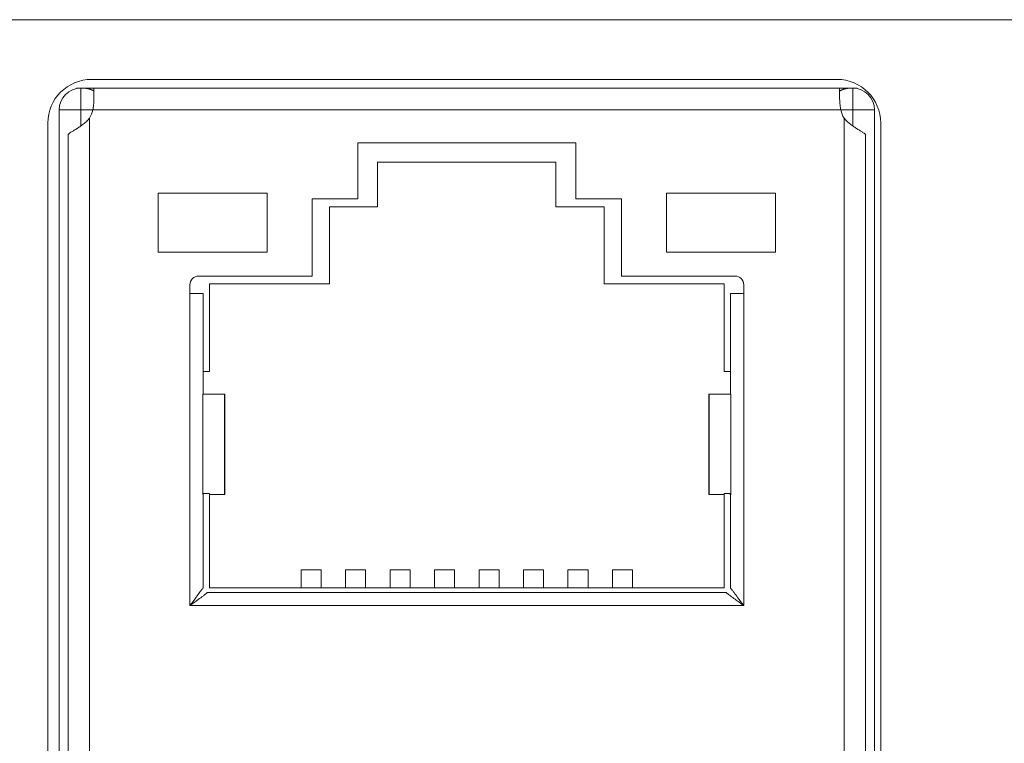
# Model space of a CAD drawing. Header units: millimetres. Extents: x 10000 to 10429, y -3552 to -3104.
# Tile 28 of 44: x 10210 to 10233, y -3504 to -3487. Entities that reach past the tile are written whole.
import ezdxf

# ---------------------------------------------------------------- set-up
doc = ezdxf.new("R2010")
doc.units = ezdxf.units.MM
doc.layers.add('1', color=7, linetype='Continuous', true_color=0xffffff)

msp = doc.modelspace()

# ---------------------------------------------------------------- linework, layer by layer
at = {"layer": '1', "color": 7, "linetype": 'Continuous', "lineweight": 18}
for p, q in [((10252.631, -3487.125), (10168.219, -3487.125)), ((10211.575, -3488.495), (10228.675, -3488.495)), ((10211.233, -3488.695), (10211.333, -3488.695)), ((10211.233, -3488.705), (10211.233, -3488.695)), ((10211.385, -3488.695), (10211.333, -3488.695)), ((10211.333, -3488.695), (10211.333, -3489.195)), ((10211.385, -3488.695), (10211.633, -3488.695)), ((10211.633, -3488.695), (10228.733, -3488.695)), ((10211.633, -3488.695), (10211.633, -3488.91)), ((10228.733, -3488.695), (10228.98, -3488.695)), ((10228.733, -3488.91), (10228.733, -3488.695)), ((10229.033, -3488.695), (10228.98, -3488.695)), ((10229.033, -3488.695), (10229.133, -3488.695)), ((10229.033, -3488.695), (10229.033, -3489.195)), ((10229.133, -3488.695), (10229.133, -3488.705)), ((10211.333, -3489.195), (10210.833, -3489.195)), ((10210.833, -3489.195), (10210.833, -3519.345)), ((10211.333, -3489.195), (10211.607, -3489.195)), ((10211.333, -3489.195), (10211.333, -3489.558)), ((10211.607, -3489.195), (10228.758, -3489.195)), ((10228.758, -3489.195), (10229.033, -3489.195)), ((10229.533, -3489.195), (10229.033, -3489.195)), ((10229.533, -3489.195), (10229.533, -3519.345)), ((10210.575, -3518.995), (10210.575, -3489.495)), ((10211.533, -3518.995), (10211.533, -3489.382)), ((10228.833, -3518.995), (10228.833, -3489.382)), ((10229.675, -3489.495), (10229.675, -3518.995)), ((10211.038, -3518.995), (10211.038, -3489.761)), ((10217.683, -3491.235), (10217.683, -3489.947)), ((10217.683, -3489.947), (10222.683, -3489.947)), ((10222.683, -3489.947), (10222.683, -3491.235)), ((10229.327, -3489.761), (10229.327, -3518.995)), ((10218.138, -3491.415), (10218.138, -3490.395)), ((10218.138, -3490.395), (10222.228, -3490.395)), ((10222.228, -3490.395), (10222.228, -3491.415)), ((10213.103, -3491.105), (10213.103, -3492.455)), ((10213.103, -3491.105), (10215.603, -3491.105)), ((10215.603, -3491.105), (10215.603, -3492.455)), ((10224.763, -3491.105), (10227.263, -3491.105)), ((10224.763, -3491.105), (10224.763, -3492.455)), ((10227.263, -3491.105), (10227.263, -3492.455)), ((10216.633, -3493.005), (10216.633, -3491.235)), ((10216.633, -3491.235), (10217.683, -3491.235)), ((10222.683, -3491.235), (10223.733, -3491.235)), ((10223.733, -3491.235), (10223.733, -3493.005)), ((10217.033, -3493.185), (10217.033, -3491.415)), ((10217.033, -3491.415), (10218.138, -3491.415)), ((10222.228, -3491.415), (10223.333, -3491.415)), ((10223.333, -3491.415), (10223.333, -3493.185)), ((10213.103, -3492.455), (10215.603, -3492.455)), ((10224.763, -3492.455), (10227.263, -3492.455)), ((10214.033, -3493.005), (10216.633, -3493.005)), ((10223.733, -3493.005), (10226.333, -3493.005)), ((10213.833, -3493.405), (10213.833, -3493.205)), ((10214.283, -3495.195), (10214.283, -3493.185)), ((10214.283, -3493.185), (10217.033, -3493.185)), ((10223.333, -3493.185), (10226.083, -3493.185)), ((10226.083, -3493.185), (10226.083, -3495.195)), ((10226.533, -3493.205), (10226.533, -3493.405)), ((10214.133, -3493.405), (10213.833, -3493.405)), ((10213.833, -3500.565), (10213.833, -3493.405)), ((10214.133, -3495.715), (10214.133, -3493.405)), ((10226.533, -3493.405), (10226.233, -3493.405)), ((10226.233, -3493.405), (10226.233, -3495.715)), ((10226.533, -3493.405), (10226.533, -3500.565)), ((10214.133, -3495.195), (10214.283, -3495.195)), ((10226.083, -3495.195), (10226.233, -3495.195)), ((10214.13, -3498.015), (10214.13, -3495.715)), ((10214.623, -3495.715), (10214.135, -3495.715)), ((10214.623, -3498.015), (10214.623, -3495.715)), ((10214.633, -3498.015), (10214.633, -3495.715)), ((10225.742, -3495.715), (10225.733, -3495.715)), ((10225.733, -3495.715), (10225.733, -3498.015)), ((10225.742, -3495.715), (10226.23, -3495.715)), ((10225.742, -3498.015), (10225.742, -3495.715)), ((10226.236, -3495.715), (10226.236, -3498.015)), ((10214.133, -3500.165), (10214.133, -3498.015)), ((10214.14, -3497.995), (10214.283, -3497.995)), ((10214.14, -3497.995), (10214.14, -3498.015)), ((10214.283, -3500.155), (10214.283, -3497.995)), ((10214.283, -3498.015), (10214.623, -3498.015)), ((10214.623, -3498.015), (10214.633, -3498.015)), ((10226.083, -3498.015), (10225.742, -3498.015)), ((10226.226, -3497.995), (10226.083, -3497.995)), ((10226.083, -3497.995), (10226.083, -3500.155)), ((10226.226, -3498.015), (10226.226, -3497.995)), ((10226.233, -3498.015), (10226.233, -3500.165)), ((10216.383, -3499.746), (10216.383, -3500.155)), ((10216.843, -3499.746), (10216.383, -3499.746)), ((10216.843, -3499.746), (10216.843, -3500.155)), ((10217.403, -3499.746), (10217.403, -3500.155)), ((10217.863, -3499.746), (10217.403, -3499.746)), ((10217.863, -3499.746), (10217.863, -3500.155)), ((10218.883, -3499.746), (10218.423, -3499.746)), ((10218.423, -3499.746), (10218.423, -3500.155)), ((10218.883, -3499.746), (10218.883, -3500.155)), ((10219.443, -3499.746), (10219.443, -3500.155)), ((10219.903, -3499.746), (10219.443, -3499.746)), ((10219.903, -3499.746), (10219.903, -3500.155)), ((10220.463, -3499.746), (10220.463, -3500.155)), ((10220.923, -3499.746), (10220.463, -3499.746)), ((10220.923, -3499.746), (10220.923, -3500.155)), ((10221.483, -3499.746), (10221.483, -3500.155)), ((10221.943, -3499.746), (10221.483, -3499.746)), ((10221.943, -3499.746), (10221.943, -3500.155)), ((10222.503, -3499.746), (10222.503, -3500.155)), ((10222.963, -3499.746), (10222.503, -3499.746)), ((10222.963, -3499.746), (10222.963, -3500.155)), ((10223.523, -3499.746), (10223.523, -3500.155)), ((10223.983, -3499.746), (10223.523, -3499.746)), ((10223.983, -3499.746), (10223.983, -3500.155)), ((10226.133, -3500.265), (10214.233, -3500.265)), ((10226.083, -3500.155), (10214.283, -3500.155)), ((10226.533, -3500.565), (10213.833, -3500.565))]:
    msp.add_line(p, q, dxfattribs=at)
for centre, radius, start, end in [((10211.575, -3489.495), 1, 90, 180), ((10228.675, -3489.495), 1, 0, 90), ((10211.333, -3489.195), 0.5, 90, 180), ((10229.033, -3489.195), 0.5, 0, 90), ((10210.833, -3488.995), 0.8, 331.045, 345.5225), ((10229.533, -3488.995), 0.8, 194.4775, 208.955), ((10214.033, -3493.205), 0.2, 90, 180), ((10226.333, -3493.205), 0.2, 0, 90)]:
    msp.add_arc(centre, radius, start, end, dxfattribs=at)
for points in [[(10211.633, -3488.761), (10211.557, -3488.717), (10211.472, -3488.695), (10211.385, -3488.695)], [(10228.98, -3488.695), (10228.893, -3488.695), (10228.809, -3488.717), (10228.733, -3488.761)]]:
    msp.add_rational_spline(points, [1, 0.977739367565, 0.977739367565, 1], degree=3, dxfattribs=at)
for points, knots in [([(10211.633, -3488.91), (10211.633, -3488.931), (10211.632, -3488.953), (10211.63, -3488.998), (10211.629, -3489.021), (10211.624, -3489.069), (10211.622, -3489.094), (10211.615, -3489.144), (10211.612, -3489.17), (10211.607, -3489.195)], [0, 0, 0, 0, 0.25, 0.25, 0.5, 0.5, 0.75, 0.75, 1, 1, 1, 1]), ([(10228.758, -3489.195), (10228.754, -3489.17), (10228.747, -3489.12), (10228.741, -3489.071), (10228.737, -3489.023), (10228.735, -3488.999), (10228.733, -3488.953), (10228.733, -3488.931), (10228.733, -3488.91)], [0, 0, 0, 0, 0.25, 0.5, 0.5, 0.75, 0.75, 1, 1, 1, 1]), ([(10211.533, -3489.382), (10211.511, -3489.409), (10211.487, -3489.433), (10211.45, -3489.468), (10211.437, -3489.48), (10211.412, -3489.502), (10211.398, -3489.512), (10211.359, -3489.543), (10211.333, -3489.562), (10211.294, -3489.589), (10211.281, -3489.597), (10211.256, -3489.614), (10211.244, -3489.622), (10211.207, -3489.645), (10211.184, -3489.659), (10211.152, -3489.679), (10211.142, -3489.685), (10211.123, -3489.697), (10211.114, -3489.703), (10211.088, -3489.719), (10211.074, -3489.729), (10211.057, -3489.742), (10211.052, -3489.746), (10211.044, -3489.754), (10211.041, -3489.757), (10211.038, -3489.761)], [0, 0, 0, 0, 0.125, 0.125, 0.1875, 0.1875, 0.25, 0.25, 0.375, 0.375, 0.4375, 0.4375, 0.5, 0.5, 0.625, 0.625, 0.6875, 0.6875, 0.75, 0.75, 0.875, 0.875, 0.9375, 0.9375, 1, 1, 1, 1]), ([(10229.327, -3489.761), (10229.322, -3489.754), (10229.314, -3489.746), (10229.297, -3489.733), (10229.291, -3489.729), (10229.277, -3489.719), (10229.269, -3489.714), (10229.244, -3489.698), (10229.224, -3489.686), (10229.193, -3489.666), (10229.182, -3489.659), (10229.158, -3489.645), (10229.147, -3489.638), (10229.11, -3489.615), (10229.085, -3489.598), (10229.046, -3489.571), (10229.033, -3489.562), (10229.006, -3489.543), (10228.993, -3489.533), (10228.954, -3489.502), (10228.928, -3489.48), (10228.891, -3489.445), (10228.879, -3489.433), (10228.855, -3489.408), (10228.844, -3489.395), (10228.833, -3489.382)], [0, 0, 0, 0, 0.125, 0.125, 0.1875, 0.1875, 0.25, 0.25, 0.375, 0.375, 0.4375, 0.4375, 0.5, 0.5, 0.625, 0.625, 0.6875, 0.6875, 0.75, 0.75, 0.875, 0.875, 0.9375, 0.9375, 1, 1, 1, 1]), ([(10213.833, -3500.565), (10213.882, -3500.499), (10213.962, -3500.394), (10214.053, -3500.262), (10214.118, -3500.181), (10214.128, -3500.17), (10214.133, -3500.165)], [0, 0, 0, 0, 0.385758, 0.617395, 0.822547, 1, 1, 1, 1]), ([(10214.233, -3500.265), (10214.231, -3500.267), (10214.226, -3500.271), (10214.189, -3500.3), (10214.123, -3500.352), (10214.001, -3500.439), (10213.896, -3500.517), (10213.833, -3500.565)], [0, 0, 0, 0, 0.115132, 0.242208, 0.389025, 0.627188, 1, 1, 1, 1]), ([(10226.533, -3500.565), (10226.467, -3500.515), (10226.361, -3500.435), (10226.228, -3500.344), (10226.148, -3500.279), (10226.137, -3500.269), (10226.133, -3500.265)], [0, 0, 0, 0, 0.388201, 0.619613, 0.824026, 1, 1, 1, 1]), ([(10226.233, -3500.165), (10226.235, -3500.167), (10226.238, -3500.172), (10226.268, -3500.209), (10226.32, -3500.274), (10226.407, -3500.397), (10226.485, -3500.501), (10226.533, -3500.565)], [0, 0, 0, 0, 0.114897, 0.241877, 0.388768, 0.626977, 1, 1, 1, 1])]:
    msp.add_open_spline(points, degree=3, knots=knots, dxfattribs=at)
for points, degree in [([(10229.033, -3489.561), (10229.033, -3489.439), (10229.033, -3489.317), (10229.033, -3489.195)], 3), ([(10214.135, -3495.715), (10214.13, -3495.715)], 1), ([(10214.633, -3495.715), (10214.633, -3495.715), (10214.63, -3495.715), (10214.623, -3495.715)], 3), ([(10226.233, -3495.715), (10226.233, -3495.715), (10226.234, -3495.715), (10226.236, -3495.715)], 3), ([(10214.133, -3498.015), (10214.133, -3498.015), (10214.132, -3498.015), (10214.13, -3498.015)], 3), ([(10214.135, -3498.015), (10214.14, -3498.015)], 1), ([(10225.733, -3498.015), (10225.733, -3498.015), (10225.736, -3498.015), (10225.742, -3498.015)], 3), ([(10226.226, -3498.015), (10226.23, -3498.015)], 1), ([(10226.236, -3498.015), (10226.234, -3498.015), (10226.233, -3498.015), (10226.233, -3498.015)], 3)]:
    msp.add_open_spline(points, degree=degree, dxfattribs=at)

doc.saveas('drawing.dxf')
